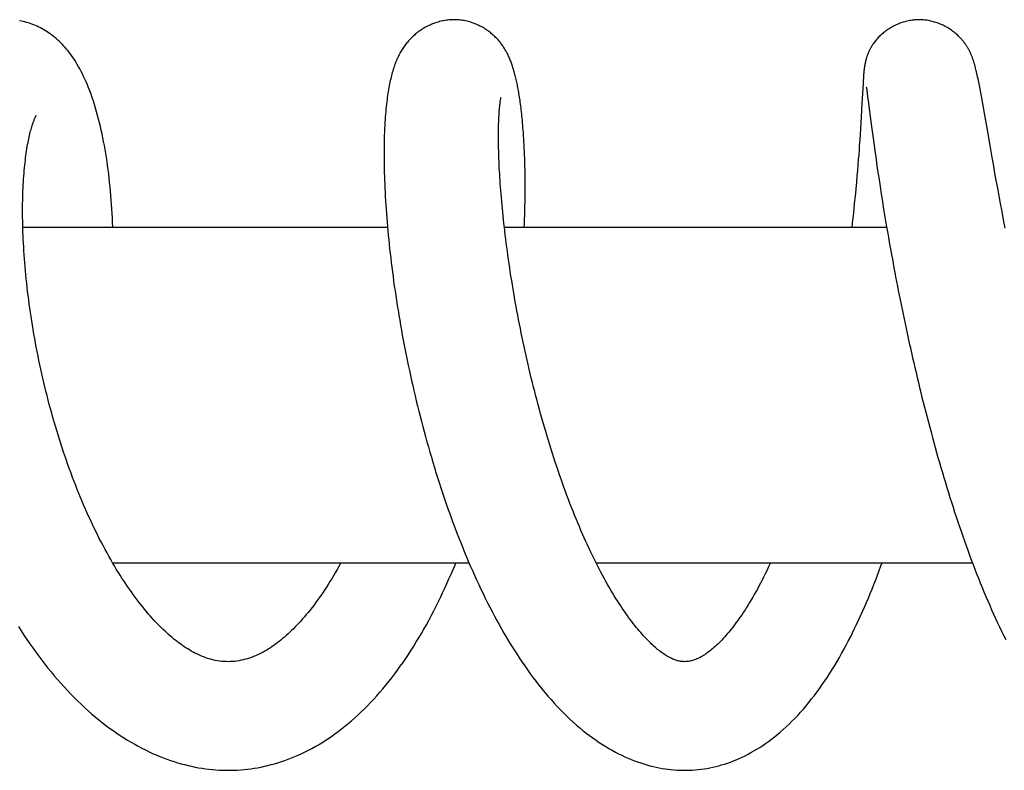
# Model space of a CAD drawing. Header units: millimetres. Extents: x 117 to 1320, y -43 to 1845.
# Tile 42 of 106: x 980 to 1030, y 333 to 371. Entities that reach past the tile are written whole.
import ezdxf

# ---------------------------------------------------------------- set-up
doc = ezdxf.new("R2010")
doc.units = ezdxf.units.MM
doc.header["$LTSCALE"] = 65.395
doc.layers.get('0').update_dxf_attribs({"linetype": 'CONTINUOUS'})

msp = doc.modelspace()

# ---------------------------------------------------------------- linework, layer by layer
at = {"color": 7, "linetype": 'Continuous'}
for p, q in [((1022.833, 368.364), (1022.829, 368.312)), ((1022.837, 368.415), (1022.833, 368.364)), ((1022.84, 368.448), (1022.837, 368.415)), ((1022.843, 368.481), (1022.84, 368.448)), ((1022.847, 368.515), (1022.843, 368.481)), ((1022.85, 368.548), (1022.847, 368.515)), ((1022.854, 368.581), (1022.85, 368.548)), ((1022.858, 368.615), (1022.854, 368.581)), ((1022.862, 368.65), (1022.858, 368.615)), ((1028.517, 368.608), (1028.499, 368.681)), ((1028.564, 368.411), (1028.545, 368.493)), ((1028.584, 368.325), (1028.564, 368.411)), ((1022.802, 367.899), (1022.748, 366.891)), ((1022.811, 368.052), (1022.802, 367.899)), ((1022.818, 368.16), (1022.811, 368.052)), ((1022.823, 368.239), (1022.818, 368.16)), ((1022.829, 368.312), (1022.823, 368.239)), ((1028.603, 368.234), (1028.584, 368.325)), ((1028.623, 368.14), (1028.603, 368.234)), ((1028.644, 368.042), (1028.623, 368.14)), ((1028.676, 367.885), (1028.644, 368.042)), ((1028.709, 367.716), (1028.676, 367.885)), ((1022.966, 367.714), (1022.966, 367.715)), ((1022.966, 367.715), (1022.967, 367.713)), ((1022.967, 367.713), (1022.967, 367.709)), ((1022.967, 367.709), (1022.969, 367.701)), ((1022.969, 367.701), (1022.971, 367.685)), ((1022.971, 367.685), (1022.975, 367.664)), ((1022.975, 367.664), (1022.979, 367.637)), ((1022.979, 367.637), (1022.986, 367.592)), ((1022.986, 367.592), (1022.996, 367.521)), ((1022.996, 367.521), (1023.01, 367.415)), ((1023.01, 367.415), (1023.035, 367.229)), ((1028.744, 367.533), (1028.709, 367.716)), ((1028.793, 367.264), (1028.744, 367.533)), ((1022.748, 366.891), (1022.729, 366.543)), ((1023.035, 367.229), (1023.078, 366.903)), ((1023.078, 366.903), (1023.132, 366.479)), ((1028.863, 366.877), (1028.793, 367.264)), ((1028.965, 366.299), (1028.863, 366.877)), ((1022.729, 366.543), (1022.71, 366.214)), ((1023.132, 366.479), (1023.231, 365.715)), ((1022.692, 365.92), (1022.672, 365.597)), ((1022.71, 366.214), (1022.692, 365.92)), ((1022.672, 365.597), (1022.655, 365.333)), ((1023.231, 365.715), (1023.325, 365.016)), ((1022.636, 365.049), (1022.614, 364.741)), ((1022.655, 365.333), (1022.636, 365.049)), ((1023.325, 365.016), (1023.396, 364.503)), ((1022.598, 364.522), (1022.581, 364.291)), ((1022.614, 364.741), (1022.598, 364.522)), ((1023.396, 364.503), (1023.46, 364.054)), ((1029.323, 364.248), (1029.232, 364.765)), ((1022.562, 364.047), (1022.541, 363.788)), ((1022.581, 364.291), (1022.562, 364.047)), ((1023.46, 364.054), (1023.507, 363.73)), ((1029.417, 363.717), (1029.323, 364.248)), ((1022.518, 363.515), (1022.493, 363.223)), ((1022.541, 363.788), (1022.518, 363.515)), ((1023.507, 363.73), (1023.557, 363.391)), ((1023.557, 363.391), (1023.61, 363.041)), ((1029.481, 363.356), (1029.417, 363.717)), ((1029.548, 362.986), (1029.481, 363.356)), ((1022.493, 363.223), (1022.465, 362.903)), ((1023.61, 363.041), (1023.665, 362.681)), ((1029.617, 362.607), (1029.548, 362.986)), ((1023.665, 362.681), (1023.722, 362.31)), ((1029.688, 362.218), (1029.617, 362.607)), ((1023.722, 362.31), (1023.783, 361.929)), ((1023.783, 361.929), (1023.846, 361.536)), ((1029.762, 361.819), (1029.688, 362.218)), ((1023.846, 361.536), (1023.913, 361.135)), ((1029.839, 361.413), (1029.762, 361.819)), ((1029.917, 360.999), (1029.839, 361.413)), ((1022.273, 360.988), (1022.233, 360.628)), ((1023.913, 361.135), (1023.981, 360.725)), ((1029.998, 360.579), (1029.917, 360.999)), ((980.271, 360.628), (998.73, 360.628)), ((1004.644, 360.628), (1023.998, 360.628)), ((1023.981, 360.725), (1024.053, 360.307)), ((984.819, 343.628), (1002.859, 343.628)), ((1009.289, 343.628), (1028.342, 343.628))]:
    msp.add_line(p, q, dxfattribs=at)
for points in [[(984.821, 360.628), (984.812, 360.857), (984.802, 361.089), (984.79, 361.319), (984.777, 361.548), (984.762, 361.776), (984.746, 362.001), (984.728, 362.225), (984.709, 362.448), (984.688, 362.668), (984.666, 362.887), (984.642, 363.103), (984.617, 363.318), (984.59, 363.53), (984.562, 363.741), (984.532, 363.949), (984.501, 364.155), (984.469, 364.359), (984.434, 364.56), (984.399, 364.76), (984.362, 364.957), (984.323, 365.152), (984.283, 365.345), (984.241, 365.536), (984.198, 365.726), (984.153, 365.914), (984.106, 366.1), (984.056, 366.286), (984.005, 366.47), (983.952, 366.653), (983.897, 366.834), (983.84, 367.011), (983.782, 367.185), (983.722, 367.355), (983.661, 367.52), (983.599, 367.68), (983.536, 367.834), (983.474, 367.982), (983.411, 368.123), (983.348, 368.259), (983.285, 368.388), (983.221, 368.513), (983.158, 368.632), (983.094, 368.748), (983.029, 368.859), (982.964, 368.967), (982.898, 369.072), (982.831, 369.172), (982.764, 369.27), (982.696, 369.365), (982.627, 369.456), (982.558, 369.545), (982.488, 369.631), (982.416, 369.714), (982.344, 369.795), (982.271, 369.873), (982.197, 369.949), (982.122, 370.023), (982.046, 370.094), (981.969, 370.162), (981.892, 370.228), (981.814, 370.291), (981.735, 370.352), (981.656, 370.41), (981.577, 370.466), (981.496, 370.519), (981.416, 370.57), (981.334, 370.619), (981.251, 370.666), (981.168, 370.711), (981.083, 370.754), (980.997, 370.795), (980.91, 370.834), (980.822, 370.87), (980.734, 370.904), (980.645, 370.936), (980.556, 370.965), (980.466, 370.992), (980.377, 371.017), (980.287, 371.039), (980.197, 371.058), (980.108, 371.075)], [(1002.1, 371.128), (1002.052, 371.128), (1001.985, 371.126), (1001.918, 371.122), (1001.85, 371.117), (1001.781, 371.11), (1001.712, 371.101), (1001.642, 371.09), (1001.572, 371.078), (1001.502, 371.063), (1001.432, 371.047), (1001.362, 371.029), (1001.292, 371.01), (1001.222, 370.989), (1001.153, 370.966), (1001.084, 370.941), (1001.016, 370.915), (1000.949, 370.887), (1000.882, 370.857), (1000.816, 370.827), (1000.752, 370.795), (1000.689, 370.762), (1000.627, 370.728), (1000.567, 370.693), (1000.508, 370.657), (1000.451, 370.62), (1000.395, 370.583), (1000.34, 370.545), (1000.288, 370.506), (1000.236, 370.467), (1000.187, 370.428), (1000.138, 370.388), (1000.091, 370.347), (1000.045, 370.306), (1000.001, 370.265), (999.958, 370.224), (999.916, 370.182), (999.875, 370.139), (999.835, 370.097), (999.796, 370.053), (999.757, 370.009), (999.719, 369.964), (999.682, 369.918), (999.646, 369.871), (999.61, 369.823), (999.575, 369.774), (999.54, 369.724), (999.506, 369.674), (999.473, 369.623), (999.441, 369.571), (999.41, 369.518), (999.379, 369.465), (999.35, 369.411), (999.321, 369.356), (999.292, 369.3), (999.265, 369.243), (999.237, 369.184), (999.211, 369.125), (999.185, 369.064), (999.159, 369.003), (999.134, 368.939), (999.109, 368.875), (999.085, 368.809), (999.062, 368.741), (999.039, 368.672), (999.016, 368.601), (998.994, 368.528), (998.973, 368.454), (998.951, 368.378), (998.931, 368.299), (998.91, 368.219), (998.891, 368.137), (998.871, 368.052), (998.852, 367.965), (998.834, 367.877), (998.816, 367.786), (998.799, 367.692), (998.782, 367.596), (998.766, 367.498), (998.75, 367.398), (998.734, 367.294), (998.72, 367.188), (998.705, 367.079), (998.691, 366.967), (998.678, 366.851), (998.665, 366.732), (998.653, 366.609), (998.641, 366.481), (998.63, 366.349), (998.619, 366.212), (998.609, 366.07), (998.599, 365.922), (998.591, 365.768), (998.583, 365.607), (998.576, 365.439), (998.569, 365.265), (998.564, 365.086), (998.56, 364.904), (998.557, 364.72), (998.555, 364.536), (998.554, 364.35), (998.555, 364.163), (998.556, 363.974), (998.559, 363.783), (998.562, 363.59), (998.567, 363.394), (998.573, 363.196), (998.58, 362.996), (998.588, 362.793), (998.597, 362.588), (998.607, 362.381), (998.618, 362.172), (998.63, 361.961), (998.644, 361.748), (998.658, 361.533), (998.674, 361.317), (998.691, 361.099), (998.708, 360.879), (998.727, 360.657), (998.747, 360.435), (998.768, 360.21), (998.791, 359.984), (998.814, 359.757), (998.838, 359.528), (998.864, 359.298), (998.891, 359.066), (998.919, 358.833), (998.948, 358.598), (998.978, 358.362), (999.009, 358.124), (999.042, 357.884), (999.076, 357.643), (999.111, 357.401), (999.147, 357.157), (999.185, 356.911), (999.223, 356.664), (999.263, 356.416), (999.305, 356.167), (999.347, 355.917), (999.391, 355.666), (999.435, 355.414), (999.481, 355.161), (999.529, 354.907), (999.577, 354.653), (999.627, 354.398), (999.677, 354.143), (999.729, 353.887), (999.783, 353.631), (999.837, 353.375), (999.892, 353.118), (999.949, 352.862), (1000.007, 352.605), (1000.066, 352.348), (1000.126, 352.091), (1000.187, 351.834), (1000.25, 351.576), (1000.314, 351.318), (1000.38, 351.059), (1000.446, 350.8), (1000.514, 350.541), (1000.584, 350.281), (1000.654, 350.022), (1000.726, 349.762), (1000.799, 349.502), (1000.874, 349.242), (1000.95, 348.983), (1001.027, 348.724), (1001.105, 348.465), (1001.185, 348.207), (1001.265, 347.949), (1001.347, 347.692), (1001.43, 347.436), (1001.515, 347.181), (1001.6, 346.926), (1001.687, 346.673), (1001.775, 346.421), (1001.864, 346.169), (1001.954, 345.919), (1002.045, 345.671), (1002.137, 345.423), (1002.231, 345.176), (1002.326, 344.931), (1002.422, 344.687), (1002.519, 344.444), (1002.618, 344.202), (1002.718, 343.961), (1002.819, 343.72), (1002.922, 343.481), (1003.026, 343.243), (1003.132, 343.006), (1003.239, 342.77), (1003.347, 342.536), (1003.457, 342.303), (1003.568, 342.071), (1003.681, 341.841), (1003.794, 341.613), (1003.909, 341.386), (1004.026, 341.162), (1004.143, 340.94), (1004.262, 340.72)], [(1005.653, 360.628), (1005.66, 360.816), (1005.668, 361.037), (1005.675, 361.256), (1005.681, 361.474), (1005.687, 361.69), (1005.691, 361.903), (1005.694, 362.115), (1005.696, 362.324), (1005.697, 362.531), (1005.698, 362.737), (1005.697, 362.94), (1005.696, 363.141), (1005.694, 363.339), (1005.691, 363.535), (1005.686, 363.729), (1005.682, 363.918), (1005.676, 364.104), (1005.67, 364.286), (1005.662, 364.462), (1005.655, 364.633), (1005.646, 364.797), (1005.638, 364.956), (1005.629, 365.108), (1005.619, 365.253), (1005.61, 365.394), (1005.6, 365.529), (1005.589, 365.66), (1005.579, 365.786), (1005.568, 365.908), (1005.557, 366.027), (1005.546, 366.142), (1005.535, 366.253), (1005.523, 366.362), (1005.512, 366.467), (1005.5, 366.569), (1005.488, 366.668), (1005.476, 366.765), (1005.463, 366.86), (1005.451, 366.951), (1005.438, 367.041), (1005.425, 367.128), (1005.413, 367.213), (1005.4, 367.297), (1005.386, 367.378), (1005.373, 367.457), (1005.359, 367.535), (1005.346, 367.611), (1005.332, 367.686), (1005.318, 367.759), (1005.303, 367.831), (1005.289, 367.902), (1005.274, 367.971), (1005.259, 368.039), (1005.244, 368.106), (1005.229, 368.171), (1005.213, 368.235), (1005.197, 368.299), (1005.181, 368.361), (1005.165, 368.422), (1005.148, 368.482), (1005.132, 368.541), (1005.114, 368.599), (1005.097, 368.656), (1005.079, 368.712), (1005.061, 368.768), (1005.043, 368.822), (1005.024, 368.876), (1005.005, 368.929), (1004.986, 368.981), (1004.966, 369.032), (1004.946, 369.082), (1004.926, 369.132), (1004.905, 369.18), (1004.884, 369.228), (1004.863, 369.275), (1004.842, 369.321), (1004.819, 369.366), (1004.797, 369.411), (1004.774, 369.455), (1004.75, 369.5), (1004.726, 369.543), (1004.701, 369.587), (1004.675, 369.63), (1004.648, 369.674), (1004.621, 369.717), (1004.593, 369.76), (1004.564, 369.802), (1004.534, 369.844), (1004.504, 369.886), (1004.473, 369.927), (1004.442, 369.967), (1004.41, 370.007), (1004.377, 370.046), (1004.345, 370.084), (1004.311, 370.122), (1004.276, 370.159), (1004.241, 370.197), (1004.204, 370.234), (1004.166, 370.272), (1004.127, 370.309), (1004.086, 370.346), (1004.044, 370.383), (1004.001, 370.42), (1003.956, 370.457), (1003.909, 370.494), (1003.861, 370.53), (1003.811, 370.567), (1003.759, 370.603), (1003.705, 370.639), (1003.65, 370.674), (1003.593, 370.709), (1003.534, 370.743), (1003.474, 370.776), (1003.412, 370.808), (1003.349, 370.839), (1003.285, 370.869), (1003.219, 370.897), (1003.153, 370.924), (1003.087, 370.949), (1003.019, 370.973), (1002.952, 370.995), (1002.884, 371.016), (1002.815, 371.034), (1002.747, 371.052), (1002.679, 371.067), (1002.611, 371.08), (1002.543, 371.092), (1002.476, 371.102), (1002.409, 371.111), (1002.343, 371.117), (1002.277, 371.122), (1002.211, 371.126), (1002.147, 371.128), (1002.1, 371.128)], [(1025.64, 371.128), (1025.596, 371.128), (1025.536, 371.126), (1025.475, 371.123), (1025.413, 371.118), (1025.351, 371.112), (1025.289, 371.105), (1025.226, 371.095), (1025.163, 371.085), (1025.1, 371.072), (1025.037, 371.059), (1024.974, 371.043), (1024.91, 371.027), (1024.847, 371.008), (1024.784, 370.988), (1024.721, 370.967), (1024.658, 370.944), (1024.596, 370.919), (1024.534, 370.893), (1024.472, 370.865), (1024.411, 370.836), (1024.351, 370.806), (1024.292, 370.774), (1024.233, 370.741), (1024.175, 370.707), (1024.117, 370.671), (1024.061, 370.635), (1024.006, 370.596), (1023.951, 370.557), (1023.898, 370.517), (1023.846, 370.476), (1023.796, 370.434), (1023.748, 370.392), (1023.701, 370.349), (1023.656, 370.307), (1023.613, 370.264), (1023.572, 370.221), (1023.533, 370.179), (1023.496, 370.136), (1023.46, 370.094), (1023.426, 370.052), (1023.393, 370.01), (1023.362, 369.968), (1023.332, 369.927), (1023.304, 369.886), (1023.277, 369.845), (1023.252, 369.805), (1023.228, 369.766), (1023.206, 369.728), (1023.185, 369.69), (1023.165, 369.653), (1023.146, 369.617), (1023.129, 369.582), (1023.113, 369.549), (1023.099, 369.517), (1023.085, 369.486), (1023.072, 369.456), (1023.06, 369.427), (1023.048, 369.399), (1023.038, 369.371), (1023.028, 369.345), (1023.018, 369.319), (1023.009, 369.293), (1023.001, 369.269), (1022.993, 369.244), (1022.985, 369.221), (1022.978, 369.197), (1022.971, 369.174), (1022.964, 369.151), (1022.958, 369.129), (1022.951, 369.107), (1022.946, 369.084), (1022.94, 369.062), (1022.934, 369.041), (1022.929, 369.019), (1022.924, 368.998), (1022.919, 368.976), (1022.914, 368.955), (1022.91, 368.935), (1022.906, 368.914), (1022.902, 368.894), (1022.898, 368.874), (1022.894, 368.854), (1022.891, 368.835), (1022.887, 368.816), (1022.884, 368.796), (1022.881, 368.777), (1022.878, 368.758), (1022.875, 368.74), (1022.872, 368.721), (1022.869, 368.703), (1022.867, 368.685), (1022.862, 368.65)], [(1028.499, 368.681), (1028.49, 368.715), (1028.481, 368.75), (1028.472, 368.783), (1028.463, 368.816), (1028.454, 368.848), (1028.445, 368.879), (1028.435, 368.911), (1028.426, 368.941), (1028.417, 368.972), (1028.407, 369.002), (1028.398, 369.032), (1028.388, 369.062), (1028.378, 369.092), (1028.368, 369.122), (1028.357, 369.152), (1028.347, 369.181), (1028.336, 369.211), (1028.324, 369.241), (1028.312, 369.272), (1028.3, 369.302), (1028.288, 369.332), (1028.275, 369.363), (1028.262, 369.394), (1028.248, 369.424), (1028.234, 369.455), (1028.22, 369.486), (1028.205, 369.517), (1028.19, 369.547), (1028.174, 369.577), (1028.159, 369.608), (1028.142, 369.637), (1028.126, 369.667), (1028.11, 369.696), (1028.093, 369.724), (1028.076, 369.752), (1028.059, 369.78), (1028.042, 369.807), (1028.024, 369.834), (1028.006, 369.862), (1027.986, 369.89), (1027.966, 369.918), (1027.945, 369.947), (1027.923, 369.976), (1027.901, 370.006), (1027.877, 370.036), (1027.852, 370.067), (1027.825, 370.099), (1027.798, 370.131), (1027.768, 370.164), (1027.738, 370.197), (1027.705, 370.231), (1027.671, 370.266), (1027.635, 370.302), (1027.597, 370.338), (1027.558, 370.374), (1027.516, 370.41), (1027.473, 370.447), (1027.429, 370.483), (1027.383, 370.519), (1027.335, 370.555), (1027.286, 370.59), (1027.236, 370.625), (1027.184, 370.659), (1027.131, 370.693), (1027.077, 370.725), (1027.022, 370.757), (1026.965, 370.788), (1026.908, 370.818), (1026.85, 370.846), (1026.791, 370.874), (1026.731, 370.9), (1026.671, 370.925), (1026.61, 370.948), (1026.549, 370.97), (1026.487, 370.991), (1026.425, 371.01), (1026.363, 371.028), (1026.301, 371.045), (1026.239, 371.06), (1026.176, 371.073), (1026.114, 371.085), (1026.052, 371.096), (1025.99, 371.105), (1025.928, 371.112), (1025.866, 371.118), (1025.805, 371.123), (1025.744, 371.126), (1025.684, 371.128), (1025.64, 371.128)], [(1028.545, 368.493), (1028.536, 368.532), (1028.517, 368.608)], [(1013.771, 338.628), (1013.723, 338.629), (1013.668, 338.632), (1013.615, 338.637), (1013.564, 338.644), (1013.515, 338.653), (1013.466, 338.663), (1013.418, 338.675), (1013.37, 338.688), (1013.322, 338.703), (1013.273, 338.72), (1013.224, 338.739), (1013.174, 338.76), (1013.123, 338.782), (1013.071, 338.807), (1013.018, 338.834), (1012.965, 338.863), (1012.91, 338.894), (1012.855, 338.927), (1012.799, 338.961), (1012.744, 338.998), (1012.688, 339.036), (1012.632, 339.076), (1012.576, 339.117), (1012.519, 339.16), (1012.463, 339.204), (1012.405, 339.251), (1012.347, 339.299), (1012.288, 339.35), (1012.227, 339.404), (1012.165, 339.46), (1012.101, 339.52), (1012.037, 339.582), (1011.97, 339.647), (1011.903, 339.715), (1011.835, 339.786), (1011.765, 339.859), (1011.694, 339.936), (1011.623, 340.016), (1011.55, 340.099), (1011.476, 340.184), (1011.402, 340.273), (1011.326, 340.365), (1011.25, 340.46), (1011.173, 340.558), (1011.095, 340.66), (1011.016, 340.764), (1010.937, 340.871), (1010.857, 340.982), (1010.777, 341.096), (1010.696, 341.212), (1010.615, 341.331), (1010.534, 341.453), (1010.453, 341.577), (1010.371, 341.704), (1010.29, 341.834), (1010.207, 341.968), (1010.123, 342.106), (1010.039, 342.248), (1009.953, 342.394), (1009.868, 342.543), (1009.783, 342.695), (1009.698, 342.849), (1009.612, 343.006), (1009.527, 343.166), (1009.442, 343.328), (1009.357, 343.494), (1009.272, 343.661), (1009.188, 343.832), (1009.103, 344.004), (1009.019, 344.18), (1008.935, 344.357), (1008.852, 344.537), (1008.769, 344.719), (1008.686, 344.903), (1008.604, 345.089), (1008.522, 345.276), (1008.441, 345.466), (1008.36, 345.657), (1008.28, 345.851), (1008.201, 346.045), (1008.122, 346.242), (1008.044, 346.44), (1007.966, 346.64), (1007.889, 346.842), (1007.813, 347.045), (1007.737, 347.249), (1007.661, 347.456), (1007.587, 347.664), (1007.513, 347.874), (1007.439, 348.085), (1007.366, 348.298), (1007.294, 348.513), (1007.222, 348.729), (1007.151, 348.946), (1007.08, 349.165), (1007.011, 349.385), (1006.942, 349.606), (1006.873, 349.828), (1006.806, 350.051), (1006.74, 350.274), (1006.674, 350.498), (1006.609, 350.722), (1006.545, 350.947), (1006.483, 351.172), (1006.42, 351.398), (1006.359, 351.624), (1006.299, 351.85), (1006.24, 352.076), (1006.181, 352.303), (1006.124, 352.53), (1006.067, 352.757), (1006.011, 352.984), (1005.956, 353.212), (1005.902, 353.44), (1005.849, 353.668), (1005.797, 353.897), (1005.745, 354.125), (1005.695, 354.354), (1005.645, 354.582), (1005.596, 354.81), (1005.548, 355.038), (1005.501, 355.266), (1005.455, 355.493), (1005.41, 355.719), (1005.366, 355.945), (1005.323, 356.17), (1005.282, 356.393), (1005.241, 356.616), (1005.201, 356.838), (1005.162, 357.058), (1005.124, 357.277), (1005.087, 357.496), (1005.051, 357.713), (1005.016, 357.929), (1004.981, 358.143), (1004.948, 358.357), (1004.916, 358.569), (1004.885, 358.78), (1004.855, 358.99), (1004.825, 359.199), (1004.797, 359.406), (1004.769, 359.612), (1004.742, 359.816), (1004.717, 360.019), (1004.692, 360.221), (1004.668, 360.42), (1004.645, 360.618), (1004.623, 360.814), (1004.602, 361.008), (1004.582, 361.2), (1004.562, 361.39), (1004.544, 361.578), (1004.527, 361.763), (1004.51, 361.946), (1004.494, 362.126), (1004.48, 362.304), (1004.466, 362.479), (1004.453, 362.651), (1004.44, 362.821), (1004.429, 362.988), (1004.418, 363.153), (1004.409, 363.315), (1004.4, 363.474), (1004.391, 363.63), (1004.384, 363.784), (1004.377, 363.935), (1004.371, 364.084), (1004.366, 364.23), (1004.362, 364.372), (1004.358, 364.512), (1004.355, 364.649), (1004.352, 364.783), (1004.35, 364.914), (1004.349, 365.041), (1004.349, 365.166), (1004.349, 365.286), (1004.349, 365.404), (1004.351, 365.517), (1004.352, 365.627), (1004.354, 365.733), (1004.357, 365.837), (1004.36, 365.936), (1004.364, 366.032), (1004.368, 366.123), (1004.372, 366.21), (1004.376, 366.292), (1004.381, 366.369), (1004.386, 366.44), (1004.391, 366.507), (1004.395, 366.57), (1004.4, 366.629), (1004.405, 366.684), (1004.41, 366.736), (1004.415, 366.785), (1004.421, 366.83), (1004.425, 366.873), (1004.43, 366.913), (1004.435, 366.949), (1004.44, 366.983)], [(1004.44, 366.983), (1004.445, 367.015), (1004.449, 367.044), (1004.453, 367.07), (1004.457, 367.093), (1004.461, 367.114), (1004.464, 367.133), (1004.467, 367.149), (1004.47, 367.162), (1004.473, 367.174), (1004.475, 367.183), (1004.476, 367.19), (1004.477, 367.192)], [(990.664, 338.628), (990.572, 338.63), (990.458, 338.635), (990.344, 338.644), (990.231, 338.657), (990.118, 338.675), (990.007, 338.695), (989.897, 338.72), (989.789, 338.747), (989.682, 338.778), (989.576, 338.812), (989.473, 338.849), (989.372, 338.887), (989.273, 338.929), (989.175, 338.972), (989.078, 339.018), (988.983, 339.065), (988.889, 339.115), (988.796, 339.166), (988.705, 339.22), (988.616, 339.274), (988.528, 339.33), (988.441, 339.387), (988.355, 339.445), (988.27, 339.506), (988.183, 339.569), (988.096, 339.635), (988.008, 339.703), (987.919, 339.775), (987.83, 339.848), (987.74, 339.924), (987.65, 340.003), (987.559, 340.085), (987.468, 340.169), (987.376, 340.256), (987.284, 340.346), (987.191, 340.439), (987.097, 340.534), (987.003, 340.633), (986.909, 340.734), (986.814, 340.838), (986.719, 340.944), (986.623, 341.054), (986.528, 341.166), (986.432, 341.281), (986.337, 341.398), (986.241, 341.518), (986.145, 341.641), (986.05, 341.766), (985.954, 341.894), (985.859, 342.024), (985.764, 342.157), (985.668, 342.293), (985.573, 342.431), (985.478, 342.572), (985.382, 342.716), (985.287, 342.863), (985.192, 343.012), (985.098, 343.164), (985.003, 343.318), (984.909, 343.476), (984.814, 343.635), (984.72, 343.798), (984.627, 343.964), (984.533, 344.132), (984.439, 344.303), (984.346, 344.477), (984.253, 344.654), (984.16, 344.833), (984.068, 345.016), (983.976, 345.201), (983.885, 345.388), (983.795, 345.576), (983.706, 345.767), (983.617, 345.958), (983.53, 346.151), (983.444, 346.346), (983.359, 346.542), (983.274, 346.739), (983.191, 346.938), (983.109, 347.139), (983.027, 347.341), (982.946, 347.545), (982.867, 347.751), (982.788, 347.959), (982.71, 348.168), (982.633, 348.379), (982.557, 348.591), (982.481, 348.804), (982.407, 349.019), (982.335, 349.234), (982.263, 349.451), (982.192, 349.669), (982.122, 349.887), (982.054, 350.107), (981.987, 350.327), (981.921, 350.547), (981.857, 350.768), (981.793, 350.989), (981.731, 351.21), (981.671, 351.431), (981.611, 351.653), (981.553, 351.874), (981.496, 352.096), (981.441, 352.318), (981.387, 352.54), (981.334, 352.762), (981.282, 352.985), (981.231, 353.208), (981.182, 353.431), (981.134, 353.655), (981.087, 353.878), (981.041, 354.102), (980.997, 354.325), (980.954, 354.549), (980.912, 354.772), (980.871, 354.994), (980.832, 355.216), (980.794, 355.437), (980.758, 355.658), (980.723, 355.877), (980.689, 356.096), (980.657, 356.313), (980.625, 356.53), (980.596, 356.745), (980.567, 356.959), (980.54, 357.172), (980.514, 357.384), (980.49, 357.594), (980.466, 357.803), (980.445, 358.011), (980.424, 358.217), (980.405, 358.422), (980.386, 358.625), (980.37, 358.827), (980.354, 359.028), (980.34, 359.227), (980.327, 359.425), (980.315, 359.621), (980.304, 359.815), (980.294, 360.008), (980.286, 360.198), (980.279, 360.387), (980.273, 360.574), (980.268, 360.758), (980.264, 360.94), (980.262, 361.12), (980.26, 361.298), (980.26, 361.472), (980.261, 361.645), (980.262, 361.814), (980.265, 361.981), (980.269, 362.145), (980.274, 362.306), (980.279, 362.464), (980.286, 362.619), (980.293, 362.771), (980.302, 362.92), (980.311, 363.066), (980.321, 363.21), (980.332, 363.351), (980.344, 363.489), (980.356, 363.625), (980.369, 363.758), (980.383, 363.888), (980.398, 364.014), (980.413, 364.138), (980.429, 364.258), (980.445, 364.374), (980.462, 364.488), (980.479, 364.598), (980.497, 364.705), (980.515, 364.808), (980.533, 364.907), (980.552, 365.003), (980.571, 365.095), (980.59, 365.184), (980.609, 365.269), (980.628, 365.351), (980.647, 365.428), (980.666, 365.502), (980.685, 365.572), (980.703, 365.639), (980.721, 365.702), (980.74, 365.761), (980.757, 365.817), (980.774, 365.87), (980.791, 365.918), (980.807, 365.964), (980.823, 366.006), (980.838, 366.044), (980.852, 366.08), (980.866, 366.112), (980.878, 366.141), (980.89, 366.167), (980.901, 366.191), (980.911, 366.211), (980.919, 366.228), (980.927, 366.243), (980.934, 366.255)], [(980.934, 366.255), (980.939, 366.265), (980.943, 366.272), (980.946, 366.277), (980.947, 366.279)], [(1029.232, 364.765), (1029.095, 365.552), (1028.965, 366.299)], [(1022.465, 362.903), (1022.433, 362.549), (1022.415, 362.361), (1022.396, 362.17), (1022.377, 361.976), (1022.357, 361.782), (1022.337, 361.586), (1022.317, 361.389), (1022.295, 361.19), (1022.273, 360.988)], [(1024.053, 360.307), (1024.09, 360.095), (1024.127, 359.881), (1024.166, 359.666), (1024.205, 359.448), (1024.244, 359.229), (1024.285, 359.008), (1024.326, 358.786), (1024.367, 358.561), (1024.41, 358.335), (1024.453, 358.107), (1024.497, 357.878), (1024.542, 357.646), (1024.588, 357.413), (1024.634, 357.179), (1024.682, 356.943), (1024.73, 356.705), (1024.779, 356.466), (1024.828, 356.226), (1024.879, 355.984), (1024.93, 355.741), (1024.982, 355.497), (1025.034, 355.251), (1025.088, 355.005), (1025.142, 354.758), (1025.197, 354.51), (1025.253, 354.262), (1025.309, 354.013), (1025.366, 353.764), (1025.424, 353.514), (1025.483, 353.264), (1025.542, 353.014), (1025.602, 352.763), (1025.662, 352.513), (1025.724, 352.262), (1025.786, 352.01), (1025.849, 351.758), (1025.913, 351.506), (1025.977, 351.253), (1026.043, 351), (1026.109, 350.747), (1026.176, 350.493), (1026.244, 350.239), (1026.313, 349.984), (1026.382, 349.73), (1026.453, 349.475), (1026.524, 349.22), (1026.596, 348.966), (1026.669, 348.711), (1026.743, 348.458), (1026.817, 348.204), (1026.892, 347.952), (1026.968, 347.699), (1027.044, 347.448), (1027.122, 347.197), (1027.2, 346.947), (1027.278, 346.698), (1027.358, 346.451), (1027.438, 346.204), (1027.518, 345.958), (1027.6, 345.713), (1027.682, 345.47), (1027.765, 345.228), (1027.848, 344.987), (1027.933, 344.746), (1028.018, 344.506), (1028.105, 344.267), (1028.192, 344.028), (1028.28, 343.79), (1028.37, 343.553), (1028.46, 343.318), (1028.551, 343.083), (1028.643, 342.85), (1028.736, 342.618), (1028.829, 342.388), (1028.924, 342.158), (1029.019, 341.931), (1029.116, 341.705), (1029.213, 341.481), (1029.311, 341.258), (1029.41, 341.037), (1029.51, 340.819), (1029.611, 340.602), (1029.712, 340.387), (1029.815, 340.174), (1029.918, 339.964), (1030.022, 339.756)], [(996.367, 343.628), (996.355, 343.606), (996.266, 343.445), (996.176, 343.286), (996.086, 343.13), (995.996, 342.977), (995.906, 342.827), (995.816, 342.679), (995.725, 342.535), (995.634, 342.393), (995.544, 342.255), (995.453, 342.119), (995.361, 341.986), (995.27, 341.855), (995.178, 341.727), (995.086, 341.601), (994.994, 341.478), (994.901, 341.357), (994.808, 341.239), (994.715, 341.123), (994.621, 341.01), (994.528, 340.9), (994.434, 340.792), (994.341, 340.687), (994.248, 340.585), (994.155, 340.486), (994.062, 340.39), (993.97, 340.296), (993.878, 340.206), (993.786, 340.118), (993.695, 340.033), (993.603, 339.951), (993.512, 339.871), (993.422, 339.794), (993.331, 339.72), (993.242, 339.648), (993.153, 339.58), (993.064, 339.514), (992.977, 339.451), (992.889, 339.39), (992.801, 339.331), (992.711, 339.274), (992.62, 339.218), (992.528, 339.164), (992.434, 339.112), (992.339, 339.061), (992.242, 339.013), (992.145, 338.967), (992.046, 338.924), (991.947, 338.883), (991.847, 338.845), (991.745, 338.809), (991.643, 338.777), (991.539, 338.747), (991.434, 338.72), (991.327, 338.696), (991.219, 338.676), (991.109, 338.659), (990.996, 338.645), (990.881, 338.636), (990.764, 338.63), (990.664, 338.628)], [(990.664, 333.128), (990.782, 333.129), (990.954, 333.133), (991.126, 333.141), (991.298, 333.152), (991.47, 333.167), (991.641, 333.186), (991.813, 333.208), (991.985, 333.233), (992.157, 333.262), (992.329, 333.295), (992.501, 333.332), (992.672, 333.372), (992.844, 333.415), (993.016, 333.463), (993.187, 333.514), (993.359, 333.569), (993.53, 333.627), (993.702, 333.689), (993.873, 333.756), (994.044, 333.826), (994.215, 333.899), (994.386, 333.977), (994.556, 334.059), (994.726, 334.144), (994.896, 334.234), (995.065, 334.327), (995.234, 334.425), (995.403, 334.526), (995.571, 334.632), (995.738, 334.741), (995.905, 334.855), (996.072, 334.973), (996.239, 335.096), (996.406, 335.224), (996.573, 335.356), (996.74, 335.492), (996.905, 335.633), (997.07, 335.778), (997.234, 335.927), (997.396, 336.081), (997.558, 336.238), (997.718, 336.399), (997.877, 336.564), (998.035, 336.733), (998.191, 336.905), (998.346, 337.081), (998.5, 337.261), (998.651, 337.443), (998.801, 337.629), (998.948, 337.817), (999.094, 338.008), (999.237, 338.201), (999.379, 338.397), (999.518, 338.594), (999.655, 338.795), (999.791, 338.998), (999.925, 339.204), (1000.057, 339.412), (1000.188, 339.624), (1000.317, 339.838), (1000.445, 340.055), (1000.571, 340.274), (1000.696, 340.496), (1000.818, 340.72), (1000.94, 340.947), (1001.059, 341.175), (1001.177, 341.405), (1001.293, 341.638), (1001.407, 341.871), (1001.519, 342.107), (1001.629, 342.343), (1001.737, 342.58), (1001.843, 342.818), (1001.947, 343.057), (1002.05, 343.296), (1002.15, 343.536), (1002.187, 343.628)], [(1018.112, 343.628), (1018.085, 343.568), (1018.006, 343.399), (1017.926, 343.233), (1017.847, 343.07), (1017.768, 342.911), (1017.688, 342.754), (1017.609, 342.602), (1017.531, 342.453), (1017.452, 342.307), (1017.374, 342.165), (1017.296, 342.026), (1017.218, 341.89), (1017.14, 341.757), (1017.063, 341.627), (1016.986, 341.501), (1016.908, 341.377), (1016.831, 341.256), (1016.754, 341.137), (1016.677, 341.022), (1016.6, 340.909), (1016.523, 340.799), (1016.447, 340.692), (1016.371, 340.588), (1016.296, 340.488), (1016.221, 340.39), (1016.147, 340.296), (1016.073, 340.204), (1016.001, 340.116), (1015.928, 340.031), (1015.857, 339.949), (1015.787, 339.87), (1015.717, 339.794), (1015.648, 339.721), (1015.581, 339.651), (1015.514, 339.583), (1015.448, 339.519), (1015.383, 339.458), (1015.32, 339.399), (1015.257, 339.344), (1015.197, 339.291), (1015.137, 339.241), (1015.078, 339.193), (1015.019, 339.147), (1014.961, 339.103), (1014.903, 339.061), (1014.844, 339.02), (1014.786, 338.981), (1014.729, 338.945), (1014.671, 338.91), (1014.614, 338.877), (1014.557, 338.845), (1014.5, 338.816), (1014.444, 338.789), (1014.388, 338.765), (1014.333, 338.742), (1014.278, 338.721), (1014.223, 338.702), (1014.168, 338.685), (1014.113, 338.671), (1014.058, 338.658), (1014.002, 338.648), (1013.945, 338.639), (1013.886, 338.633), (1013.826, 338.629), (1013.771, 338.628)], [(1013.771, 333.128), (1013.878, 333.129), (1014.025, 333.133), (1014.172, 333.141), (1014.319, 333.151), (1014.465, 333.166), (1014.612, 333.183), (1014.76, 333.204), (1014.907, 333.228), (1015.054, 333.256), (1015.201, 333.287), (1015.349, 333.322), (1015.497, 333.36), (1015.644, 333.401), (1015.792, 333.447), (1015.94, 333.496), (1016.088, 333.548), (1016.237, 333.604), (1016.385, 333.665), (1016.533, 333.728), (1016.682, 333.796), (1016.83, 333.868), (1016.979, 333.943), (1017.128, 334.023), (1017.276, 334.107), (1017.425, 334.195), (1017.573, 334.287), (1017.722, 334.384), (1017.87, 334.485), (1018.019, 334.591), (1018.168, 334.701), (1018.316, 334.816), (1018.465, 334.936), (1018.613, 335.061), (1018.761, 335.19), (1018.909, 335.324), (1019.056, 335.464), (1019.202, 335.608), (1019.348, 335.756), (1019.494, 335.91), (1019.638, 336.068), (1019.781, 336.23), (1019.922, 336.396), (1020.063, 336.566), (1020.201, 336.74), (1020.338, 336.917), (1020.474, 337.098), (1020.607, 337.282), (1020.739, 337.468), (1020.868, 337.658), (1020.996, 337.85), (1021.122, 338.044), (1021.245, 338.24), (1021.367, 338.439), (1021.486, 338.639), (1021.604, 338.841), (1021.719, 339.045), (1021.833, 339.25), (1021.944, 339.457), (1022.054, 339.665), (1022.162, 339.875), (1022.268, 340.086), (1022.373, 340.299), (1022.476, 340.514), (1022.578, 340.73), (1022.678, 340.949), (1022.778, 341.17), (1022.877, 341.394), (1022.974, 341.619), (1023.07, 341.846), (1023.165, 342.076), (1023.259, 342.306), (1023.352, 342.539), (1023.443, 342.772), (1023.533, 343.007), (1023.622, 343.243), (1023.709, 343.48), (1023.763, 343.628)], [(1004.262, 340.72), (1004.381, 340.502), (1004.503, 340.286), (1004.625, 340.071), (1004.75, 339.858), (1004.877, 339.647), (1005.005, 339.436), (1005.136, 339.227), (1005.269, 339.02), (1005.403, 338.815), (1005.54, 338.611), (1005.678, 338.41), (1005.818, 338.21), (1005.96, 338.013), (1006.104, 337.818), (1006.25, 337.626), (1006.398, 337.436), (1006.548, 337.249), (1006.7, 337.065), (1006.853, 336.884), (1007.008, 336.706), (1007.165, 336.532), (1007.323, 336.361), (1007.483, 336.194), (1007.643, 336.031), (1007.805, 335.872), (1007.968, 335.717), (1008.132, 335.567), (1008.296, 335.422), (1008.46, 335.281), (1008.626, 335.145), (1008.791, 335.014), (1008.956, 334.888), (1009.121, 334.767), (1009.285, 334.651), (1009.45, 334.539), (1009.614, 334.433), (1009.777, 334.331), (1009.941, 334.234), (1010.103, 334.141), (1010.266, 334.053), (1010.428, 333.969), (1010.59, 333.89), (1010.751, 333.815), (1010.912, 333.744), (1011.072, 333.677), (1011.232, 333.614), (1011.39, 333.556), (1011.548, 333.501), (1011.705, 333.451), (1011.861, 333.404), (1012.016, 333.361), (1012.171, 333.323), (1012.324, 333.287), (1012.477, 333.256), (1012.629, 333.228), (1012.78, 333.203), (1012.93, 333.182), (1013.079, 333.165), (1013.228, 333.151), (1013.375, 333.14), (1013.522, 333.133), (1013.669, 333.129), (1013.771, 333.128)], [(980.043, 340.405), (980.185, 340.183), (980.329, 339.964), (980.474, 339.747), (980.622, 339.533), (980.771, 339.321), (980.921, 339.112), (981.074, 338.906), (981.228, 338.702), (981.384, 338.501), (981.541, 338.303), (981.7, 338.107), (981.862, 337.914), (982.025, 337.724), (982.191, 337.536), (982.358, 337.35), (982.528, 337.168), (982.699, 336.988), (982.872, 336.812), (983.046, 336.64), (983.221, 336.471), (983.397, 336.307), (983.575, 336.146), (983.753, 335.989), (983.932, 335.837), (984.112, 335.688), (984.293, 335.544), (984.475, 335.404), (984.656, 335.268), (984.839, 335.137)], [(984.839, 335.137), (985.021, 335.01), (985.204, 334.888), (985.386, 334.77), (985.568, 334.657), (985.75, 334.549), (985.932, 334.445), (986.113, 334.345), (986.295, 334.249), (986.476, 334.157), (986.658, 334.07), (986.84, 333.986), (987.021, 333.907), (987.203, 333.831), (987.384, 333.76), (987.564, 333.692), (987.744, 333.629), (987.924, 333.569), (988.103, 333.514), (988.282, 333.462), (988.46, 333.414), (988.637, 333.37), (988.814, 333.33), (988.991, 333.294), (989.167, 333.261), (989.342, 333.232), (989.516, 333.206), (989.69, 333.185), (989.864, 333.166), (990.037, 333.152), (990.209, 333.141), (990.38, 333.133), (990.552, 333.129), (990.664, 333.128)]]:
    msp.add_lwpolyline(points, dxfattribs=at)

doc.saveas('drawing.dxf')
